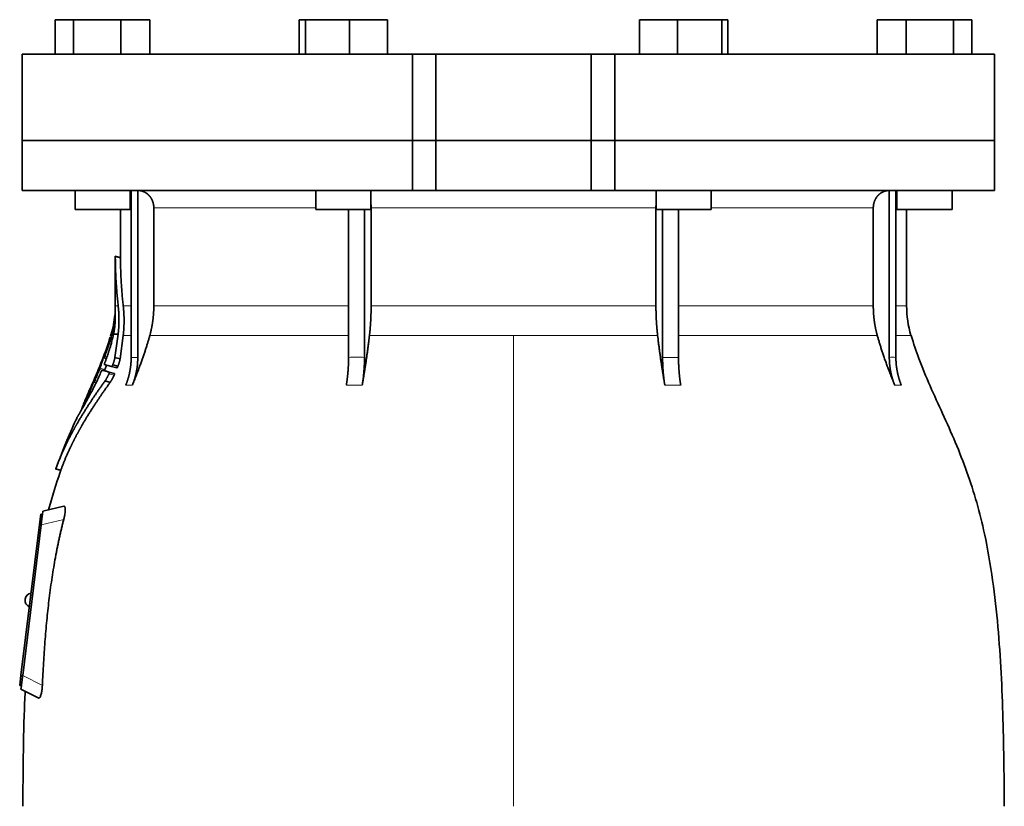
# Model space of a CAD drawing. Header units: millimetres. Extents: x 446 to 1338, y -1671 to 1539.
# Tile 21 of 25: x 453 to 738, y 803 to 1031. Entities that reach past the tile are written whole.
import ezdxf

# ---------------------------------------------------------------- set-up
doc = ezdxf.new("R2010")
doc.units = ezdxf.units.MM
doc.layers.add('VSI344-454_FLANG', color=7, linetype='Continuous')
doc.layers.add('VSI344-454_TESTA', color=7, linetype='Continuous')

# ---------------------------------------------------------------- blocks, each defined once
blk = doc.blocks.new('SE')
at = {"layer": 'VSI344-454_FLANG', "color": 7, "linetype": 'Continuous', "lineweight": 35}
for p, q in [((463.22, 1030.67), (463.22, 1020.67)), ((463.22, 1030.67), (468.52, 1030.67)), ((468.52, 1030.67), (468.52, 1020.67)), ((468.52, 1030.67), (482.26, 1030.67)), ((482.26, 1030.67), (482.26, 1020.67)), ((482.26, 1030.67), (490.69, 1030.67)), ((490.69, 1030.67), (490.69, 1020.67)), ((533.97, 1030.67), (533.97, 1020.67)), ((533.97, 1030.67), (535.78, 1030.67)), ((535.78, 1030.67), (535.78, 1020.67)), ((535.78, 1030.67), (548.58, 1030.67)), ((548.58, 1030.67), (548.58, 1020.67)), ((548.58, 1030.67), (559.57, 1030.67)), ((559.57, 1030.67), (559.57, 1020.67)), ((632.7, 1030.67), (632.7, 1020.67)), ((632.7, 1030.67), (643.69, 1030.67)), ((643.69, 1030.67), (643.69, 1020.67)), ((643.69, 1030.67), (656.5, 1030.67)), ((656.5, 1030.67), (656.5, 1020.67)), ((656.5, 1030.67), (658.3, 1030.67)), ((658.3, 1030.67), (658.3, 1020.67)), ((701.58, 1030.67), (701.58, 1020.67)), ((701.58, 1030.67), (710.01, 1030.67)), ((710.01, 1030.67), (710.01, 1020.67)), ((710.01, 1030.67), (723.75, 1030.67)), ((723.75, 1030.67), (723.75, 1020.67)), ((723.75, 1030.67), (729.05, 1030.67)), ((729.05, 1030.67), (729.05, 1020.67)), ((566.81, 1020.67), (453.64, 1020.67)), ((453.64, 1020.67), (453.64, 995.67)), ((566.81, 1020.67), (573.64, 1020.67)), ((566.81, 1020.67), (566.81, 995.67)), ((573.64, 1020.67), (618.64, 1020.67)), ((573.64, 995.67), (573.64, 1020.67)), ((618.64, 1020.67), (625.47, 1020.67)), ((618.64, 995.67), (618.64, 1020.67)), ((735.59, 1020.67), (625.47, 1020.67)), ((625.47, 1020.67), (625.47, 995.67)), ((735.59, 1020.67), (735.59, 995.67)), ((453.64, 995.67), (566.81, 995.67)), ((566.81, 995.67), (573.64, 995.67)), ((573.64, 995.67), (618.64, 995.67)), ((618.64, 995.67), (625.47, 995.67)), ((735.59, 995.67), (625.47, 995.67))]:
    blk.add_line(p, q, dxfattribs=at)
at = {"layer": 'VSI344-454_TESTA', "color": 7, "linetype": 'Continuous', "lineweight": 35}
for p, q in [((566.81, 995.67), (453.64, 995.67)), ((453.64, 995.67), (453.64, 981.17)), ((573.64, 995.67), (566.81, 995.67)), ((566.81, 981.17), (566.81, 995.67)), ((573.64, 995.67), (618.64, 995.67)), ((573.64, 995.67), (573.64, 981.17)), ((625.47, 995.67), (618.64, 995.67)), ((618.64, 995.67), (618.64, 981.17)), ((735.59, 995.67), (625.47, 995.67)), ((625.47, 995.67), (625.47, 981.17)), ((735.59, 981.17), (735.59, 995.67)), ((453.64, 981.17), (566.81, 981.17)), ((468.96, 981.17), (468.96, 975.67)), ((484.96, 975.67), (484.96, 981.17)), ((485.24, 981.17), (485.24, 932.82)), ((487.16, 981.17), (487.15, 932.82)), ((538.77, 981.17), (538.77, 975.67)), ((554.77, 975.67), (554.77, 981.17)), ((566.81, 981.17), (573.64, 981.17)), ((573.64, 981.17), (618.64, 981.17)), ((625.47, 981.17), (618.64, 981.17)), ((735.59, 981.17), (625.47, 981.17)), ((637.5, 981.17), (637.5, 975.67)), ((653.5, 975.67), (653.5, 981.17)), ((705.12, 981.17), (705.12, 932.82)), ((707.03, 981.17), (707.03, 932.82)), ((707.32, 981.17), (707.32, 975.67)), ((723.32, 975.67), (723.32, 981.17)), ((468.96, 975.67), (484.96, 975.67)), ((482.14, 975.67), (482.14, 961.69)), ((491.8, 976.17), (491.8, 947.74)), ((538.77, 975.67), (554.77, 975.67)), ((548.29, 975.67), (548.29, 932.82)), ((552.91, 975.67), (552.91, 932.82)), ((554.83, 976.17), (554.83, 947.74)), ((637.44, 976.17), (637.44, 947.74)), ((637.5, 975.67), (653.5, 975.67)), ((639.37, 975.67), (639.37, 932.82)), ((643.98, 975.67), (643.99, 932.82)), ((700.48, 976.17), (700.48, 947.74)), ((707.32, 975.67), (723.32, 975.67)), ((710.14, 947.74), (710.14, 975.67)), ((482.16, 961.71), (480.61, 962.13)), ((480.64, 962.14), (480.64, 947.74)), ((479.44, 939.61), (479.21, 938.95)), ((480.11, 939.56), (481.46, 939.56)), ((481.46, 939.56), (480.54, 932.8)), ((482.03, 932.4), (482.93, 939.12)), ((477.32, 932.67), (478.04, 932.47)), ((482.04, 932.4), (480.54, 932.8)), ((476.79, 929.12), (478.27, 928.72)), ((479.56, 930.15), (477.45, 930.71)), ((478.88, 928.55), (480.38, 928.15)), ((479.56, 930.15), (481.06, 929.74)), ((479.89, 930.63), (481.39, 930.23)), ((474, 925.26), (473.85, 924.93)), ((474.43, 925.67), (475.07, 925.5)), ((479.15, 925.57), (477.65, 925.97)), ((472.53, 921.85), (471.83, 920.27)), ((463.3, 900.47), (464.9, 900.04)), ((459.49, 887.28), (459.62, 888.28)), ((465.66, 889.68), (459.62, 888.28)), ((458.63, 884.37), (459, 887.34)), ((459, 887.34), (459.5, 887.28)), ((459.46, 887.02), (459.5, 887.28)), ((453.27, 840.69), (458.63, 884.37)), ((459.13, 884.31), (453.77, 840.65)), ((454.47, 862.78), (454.46, 862.65)), ((452.91, 837.72), (453.27, 840.69)), ((453.4, 837.65), (452.91, 837.72)), ((453.28, 836.67), (453.4, 837.66)), ((453.4, 837.66), (453.44, 837.94)), ((453.28, 836.67), (458.31, 834.11))]:
    blk.add_line(p, q, dxfattribs=at)
at = {"layer": 'VSI344-454_TESTA', "color": 4, "linetype": 'Continuous', "lineweight": 9}
for p, q in [((484.96, 976.17), (485.1, 976.17)), ((538.77, 976.17), (491.8, 976.17)), ((637.44, 976.17), (554.83, 976.17)), ((700.48, 976.17), (653.5, 976.17)), ((707.09, 976.17), (707.32, 976.17)), ((480.64, 961.97), (482.14, 961.56)), ((480.64, 947.74), (481.47, 947.74)), ((485.1, 947.74), (482.94, 947.74)), ((548.25, 947.74), (491.8, 947.74)), ((637.44, 947.74), (554.83, 947.74)), ((700.48, 947.74), (643.99, 947.74)), ((707.1, 947.74), (710.14, 947.74)), ((479.44, 939.56), (479.63, 939.56)), ((479.08, 937.42), (479.56, 937.29)), ((479.19, 937.76), (479.66, 937.64)), ((482.93, 939.12), (485.15, 939.12)), ((490.63, 939.12), (548.28, 939.12)), ((554.35, 939.12), (596.14, 939.12)), ((596.14, 939.12), (596.14, 802.71)), ((596.14, 939.12), (637.93, 939.12)), ((644.02, 939.12), (701.64, 939.12)), ((711.4, 939.12), (707.07, 939.12)), ((477.82, 934.24), (477.76, 934.26)), ((478, 932.35), (477.14, 932.58)), ((477.41, 932.9), (477.27, 932.94)), ((477.56, 933.12), (478.22, 932.95)), ((485.24, 932.82), (487.15, 932.82)), ((639.37, 932.82), (643.99, 932.82)), ((476.05, 929.32), (477.51, 928.93)), ((476.18, 929.68), (477.64, 929.29)), ((475.03, 925.42), (474.26, 925.63)), ((474.54, 925.94), (474.41, 925.98)), ((474.68, 926.12), (475.29, 925.96)), ((475.02, 927.26), (474.97, 927.27)), ((478.77, 928.01), (480.28, 927.61)), ((473.15, 922.69), (473.59, 922.57)), ((483.67, 924.76), (485.59, 924.76)), ((547.64, 924.76), (552.26, 924.76)), ((640.01, 924.76), (644.63, 924.76)), ((706.69, 924.76), (708.6, 924.76)), ((471.66, 919.89), (471.73, 919.87)), ((473, 922.35), (473.41, 922.24)), ((463.41, 900.6), (464.87, 900.21)), ((465.68, 885.82), (459.13, 884.31)), ((459.13, 884.3), (458.63, 884.37)), ((453.27, 840.69), (453.77, 840.63)), ((453.77, 840.65), (459.48, 837.74))]:
    blk.add_line(p, q, dxfattribs=at)
at = {"layer": 'VSI344-454_TESTA', "color": 7, "linetype": 'Continuous', "lineweight": 35}
for centre, radius, start, end in [((452.14, 947.74), 28.5, 355.6571, 0), ((740.14, 947.74), 30, 180, 196.6836), ((452.14, 947.74), 28.5, 343.3164, 354.6739), ((456.44, 862.41), 2, 173, 248.5225), ((456.46, 862.53), 2, 97.4775, 173)]:
    blk.add_arc(centre, radius, start, end, dxfattribs=at)
for points, degree, knots in [([(491.8, 976.17), (491.8, 977.14), (491.46, 978.04), (491.3, 978.48), (491.05, 978.89), (490.82, 979.28), (490.52, 979.62), (490.18, 980.01), (489.77, 980.31), (489.45, 980.54), (489.1, 980.72), (488.67, 980.93), (488.2, 981.05), (487.69, 981.17), (487.16, 981.17)], 2, [0, 0, 0, 0.25, 0.25, 0.375, 0.375, 0.5, 0.5, 0.642857, 0.642857, 0.75, 0.75, 0.875, 0.875, 1, 1, 1]), ([(705.11, 981.17), (704.58, 981.17), (704.07, 981.05), (703.61, 980.93), (703.17, 980.72), (702.63, 980.45), (702.18, 980.05), (701.95, 979.85), (701.76, 979.62), (701.46, 979.29), (701.22, 978.89), (700.98, 978.48), (700.81, 978.04), (700.48, 977.14), (700.48, 976.17)], 2, [0, 0, 0, 0.125, 0.125, 0.25, 0.25, 0.416667, 0.416667, 0.5, 0.5, 0.625, 0.625, 0.75, 0.75, 1, 1, 1]), ([(480.64, 961.97), (480.64, 961.98), (480.64, 962.01), (480.64, 962.05), (480.64, 962.08), (480.64, 962.1), (480.64, 962.12), (480.64, 962.12), (480.64, 962.11), (480.64, 962.1)], 3, [0, 0, 0, 0, 0.0869281, 0.1705674, 0.2524773, 0.3343163, 0.417747, 0.5043405, 0.700726, 0.700726, 0.700726, 0.700726]), ([(482.14, 961.72), (482.14, 961.72), (482.14, 961.72), (482.14, 961.71), (482.14, 961.68), (482.14, 961.63), (482.14, 961.59), (482.14, 961.56)], 3, [0.4993634, 0.4993634, 0.4993634, 0.4993634, 0.5012743, 0.6248953, 0.748744, 0.8742682, 1, 1, 1, 1]), ([(480.58, 943.07), (480.59, 943.14), (480.6, 943.26), (480.6, 943.44), (480.61, 943.59), (480.62, 943.73), (480.62, 943.86), (480.62, 943.97), (480.62, 944.07), (480.62, 944.16), (480.62, 944.24), (480.62, 944.31), (480.62, 944.37), (480.62, 944.42), (480.62, 944.46), (480.62, 944.64), (480.61, 944.92), (480.59, 945.22), (480.58, 945.48), (480.56, 945.61), (480.56, 945.64), (480.56, 945.64)], 3, [0, 0, 0, 0, 0.0234084, 0.0454948, 0.0662673, 0.0857304, 0.103886, 0.1207337, 0.1362719, 0.1504979, 0.1634084, 0.1749999, 0.1852687, 0.1942113, 0.2018244, 0.2081053, 0.2931063, 0.3735012, 0.4491424, 0.5812047, 0.6494993, 0.6494993, 0.6494993, 0.6494993]), ([(481.47, 947.74), (481.7, 945.65), (481.7, 943.58), (481.7, 942.48), (481.63, 941.4), (481.57, 940.47), (481.46, 939.56)], 2, [0, 0, 0, 0.5, 0.5, 0.75, 0.75, 1, 1, 1]), ([(482.93, 939.12), (483.17, 941.19), (483.18, 943.35), (483.18, 945.53), (482.94, 947.74)], 2, [0, 0, 0, 0.5, 0.5, 1, 1, 1]), ([(490.63, 939.12), (491.21, 941.22), (491.5, 943.39), (491.8, 945.55), (491.8, 947.74)], 2, [0, 0, 0, 0.5, 0.5, 1, 1, 1]), ([(554.35, 939.12), (554.59, 941.22), (554.71, 943.39), (554.83, 945.55), (554.83, 947.74)], 2, [0, 0, 0, 0.5, 0.5, 1, 1, 1]), ([(637.44, 947.74), (637.44, 945.55), (637.56, 943.39), (637.69, 941.22), (637.93, 939.12)], 2, [0, 0, 0, 0.5, 0.5, 1, 1, 1]), ([(700.48, 947.74), (700.48, 945.55), (700.77, 943.39), (701.06, 941.22), (701.64, 939.12)], 2, [0, 0, 0, 0.5, 0.5, 1, 1, 1]), ([(480.11, 939.56), (480.13, 939.66), (480.18, 939.86), (480.23, 940.16), (480.29, 940.47), (480.34, 940.78), (480.39, 941.09), (480.43, 941.43), (480.48, 941.8), (480.52, 942.22), (480.56, 942.65), (480.57, 942.93), (480.58, 943.07)], 3, [0, 0, 0, 0, 0.075287, 0.152725, 0.232371, 0.314287, 0.398538, 0.485197, 0.598878, 0.722311, 0.855869, 1, 1, 1, 1]), ([(480.5, 944.94), (480.51, 944.96), (480.51, 944.99), (480.51, 945.02), (480.51, 945.06), (480.52, 945.08), (480.52, 945.09), (480.52, 945.09)], 3, [0, 0, 0, 0, 0.168351, 0.334942, 0.502689, 0.751512, 1, 1, 1, 1]), ([(477.56, 931.14), (477.61, 931.27), (477.71, 931.53), (477.85, 931.92), (477.99, 932.3), (478.13, 932.68), (478.26, 933.07), (478.4, 933.44), (478.52, 933.82), (478.65, 934.2), (478.77, 934.57), (478.89, 934.94), (479, 935.3), (479.14, 935.77), (479.3, 936.33), (479.49, 936.98), (479.66, 937.63), (479.82, 938.28), (479.97, 938.93), (480.07, 939.34), (480.11, 939.56)], 3, [0, 0, 0, 0, 0.0436, 0.087048, 0.130354, 0.173526, 0.216573, 0.259505, 0.302334, 0.345068, 0.38772, 0.4303, 0.472822, 0.515297, 0.592533, 0.671051, 0.750942, 0.832313, 0.915286, 1, 1, 1, 1]), ([(479.08, 937.42), (479.09, 937.44), (479.11, 937.48), (479.12, 937.55), (479.15, 937.61), (479.17, 937.69), (479.18, 937.74), (479.19, 937.76)], 3, [0, 0, 0, 0, 0.167837, 0.334108, 0.5018, 0.750897, 1, 1, 1, 1]), ([(490.63, 939.12), (490.55, 938.83), (490.38, 938.23), (490.11, 937.3), (489.81, 936.35), (489.5, 935.35), (489.16, 934.32), (488.8, 933.26), (488.42, 932.15), (488.01, 931.02), (487.57, 929.84), (487.11, 928.62), (486.63, 927.37), (486.12, 926.08), (485.77, 925.21), (485.59, 924.76)], 3, [0, 0, 0, 0, 0.060225, 0.123109, 0.188682, 0.256971, 0.328011, 0.401835, 0.478482, 0.557991, 0.640405, 0.725766, 0.814121, 0.905516, 1, 1, 1, 1]), ([(554.35, 939.12), (554.31, 938.83), (554.24, 938.23), (554.13, 937.3), (554.01, 936.35), (553.88, 935.35), (553.74, 934.32), (553.59, 933.26), (553.43, 932.15), (553.26, 931.02), (553.08, 929.84), (552.89, 928.62), (552.69, 927.37), (552.48, 926.08), (552.33, 925.21), (552.26, 924.76)], 3, [0, 0, 0, 0, 0.06022, 0.1231, 0.188669, 0.256956, 0.327994, 0.401817, 0.478464, 0.557974, 0.640389, 0.725753, 0.814111, 0.905511, 1, 1, 1, 1]), ([(640.01, 924.76), (639.93, 925.24), (639.78, 926.18), (639.55, 927.58), (639.33, 928.93), (639.13, 930.23), (638.94, 931.49), (638.76, 932.71), (638.59, 933.88), (638.44, 935.01), (638.29, 936.1), (638.16, 937.15), (638.04, 938.15), (637.96, 938.8), (637.93, 939.12)], 3, [0, 0, 0, 0, 0.102224, 0.200826, 0.295868, 0.387409, 0.475507, 0.560216, 0.641588, 0.719673, 0.794516, 0.86616, 0.934643, 1, 1, 1, 1]), ([(706.69, 924.76), (706.49, 925.24), (706.11, 926.18), (705.56, 927.58), (705.04, 928.93), (704.55, 930.23), (704.09, 931.49), (703.66, 932.71), (703.26, 933.88), (702.88, 935.01), (702.54, 936.1), (702.21, 937.15), (701.92, 938.15), (701.73, 938.8), (701.64, 939.12)], 3, [0, 0, 0, 0, 0.102224, 0.200826, 0.295868, 0.387409, 0.475507, 0.560216, 0.641588, 0.719673, 0.794516, 0.86616, 0.934643, 1, 1, 1, 1]), ([(738.47, 802.71), (738.44, 807.09), (738.37, 814.91), (738.13, 828.05), (737.61, 841.35), (736.7, 854.8), (735.21, 868.28), (733.15, 880.29), (730.6, 890.76), (727.73, 899.6), (724.35, 908.18), (720.62, 916.45), (716.96, 924.43), (713.68, 932.1), (712.21, 936.72), (711.44, 939.18)], 3, [0, 0, 0, 0, 0.084988, 0.1795, 0.274612, 0.370212, 0.466379, 0.563594, 0.629668, 0.695881, 0.761625, 0.826091, 0.888934, 0.950027, 1, 1, 1, 1]), ([(477.76, 934.26), (477.77, 934.28), (477.79, 934.32), (477.81, 934.39), (477.84, 934.45), (477.87, 934.53), (477.9, 934.62), (477.93, 934.69), (477.95, 934.73), (477.96, 934.72), (477.95, 934.69), (477.93, 934.63), (477.93, 934.6)], 3, [0, 0, 0, 0, 0.062966, 0.124796, 0.186784, 0.250209, 0.375117, 0.49931, 0.626183, 0.752696, 0.875851, 1, 1, 1, 1]), ([(477.14, 932.58), (477.15, 932.6), (477.16, 932.63), (477.17, 932.68), (477.2, 932.75), (477.23, 932.83), (477.26, 932.9), (477.27, 932.94)], 3, [0, 0, 0, 0, 0.164207, 0.326866, 0.491238, 0.745542, 1, 1, 1, 1]), ([(477.37, 932.78), (477.37, 932.77), (477.36, 932.74), (477.35, 932.71), (477.34, 932.68), (477.34, 932.66), (477.35, 932.66), (477.37, 932.7), (477.41, 932.77), (477.46, 932.87), (477.51, 932.99), (477.54, 933.08), (477.56, 933.12)], 3, [0, 0, 0, 0, 0.063279, 0.124964, 0.186389, 0.248902, 0.37582, 0.50344, 0.627237, 0.751955, 0.876448, 1, 1, 1, 1]), ([(477.56, 931.14), (477.55, 931.12), (477.53, 931.07), (477.51, 931.01), (477.49, 930.95), (477.47, 930.89), (477.45, 930.81), (477.43, 930.73), (477.45, 930.72), (477.45, 930.71)], 3, [0, 0, 0, 0, 0.102907, 0.202298, 0.30042, 0.399604, 0.502115, 0.750474, 1, 1, 1, 1]), ([(480.54, 932.8), (480.53, 932.75), (480.51, 932.66), (480.48, 932.5), (480.44, 932.34), (480.4, 932.17), (480.35, 931.99), (480.3, 931.81), (480.24, 931.63), (480.18, 931.44), (480.11, 931.24), (480.04, 931.04), (479.97, 930.84), (479.91, 930.7), (479.89, 930.63)], 3, [0, 0, 0, 0, 0.077144, 0.155351, 0.234641, 0.315035, 0.39655, 0.479206, 0.563019, 0.648006, 0.734183, 0.821564, 0.910165, 1, 1, 1, 1]), ([(481.39, 930.23), (481.41, 930.29), (481.46, 930.42), (481.53, 930.61), (481.59, 930.79), (481.66, 930.98), (481.71, 931.15), (481.77, 931.33), (481.82, 931.5), (481.87, 931.66), (481.91, 931.82), (481.95, 931.97), (481.98, 932.12), (482.01, 932.27), (482.03, 932.36), (482.03, 932.4)], 3, [0, 0, 0, 0, 0.082904, 0.164766, 0.245597, 0.325409, 0.404213, 0.482023, 0.558851, 0.634711, 0.709616, 0.783583, 0.856625, 0.928759, 1, 1, 1, 1]), ([(483.67, 924.76), (484.45, 926.67), (484.84, 928.71), (485.24, 930.74), (485.24, 932.82)], 2, [0, 0, 0, 0.500132, 0.500132, 1, 1, 1]), ([(487.15, 932.82), (487.15, 930.74), (486.76, 928.71), (486.36, 926.67), (485.59, 924.76)], 2, [0, 0, 0, 0.499849, 0.499849, 1, 1, 1]), ([(547.64, 924.76), (547.96, 926.67), (548.12, 928.71), (548.29, 930.74), (548.29, 932.82)], 2, [0, 0, 0, 0.500133, 0.500133, 1, 1, 1]), ([(552.91, 932.82), (552.91, 930.74), (552.74, 928.71), (552.58, 926.67), (552.26, 924.76)], 2, [0, 0, 0, 0.499868, 0.499868, 1, 1, 1]), ([(640.01, 924.76), (639.69, 926.66), (639.53, 928.7), (639.37, 930.74), (639.37, 932.82)], 2, [0, 0, 0, 0.5, 0.5, 1, 1, 1]), ([(643.99, 932.82), (643.99, 930.74), (644.15, 928.7), (644.31, 926.66), (644.63, 924.76)], 2, [0, 0, 0, 0.5, 0.5, 1, 1, 1]), ([(706.69, 924.76), (705.91, 926.67), (705.52, 928.71), (705.12, 930.74), (705.12, 932.82)], 2, [0, 0, 0, 0.500132, 0.500132, 1, 1, 1]), ([(707.03, 932.82), (707.03, 930.74), (707.43, 928.71), (707.82, 926.67), (708.6, 924.76)], 2, [0, 0, 0, 0.499868, 0.499868, 1, 1, 1]), ([(471.06, 917.97), (471.17, 918.16), (471.41, 918.57), (471.8, 919.27), (472.24, 920.08), (472.84, 921.15), (473.56, 922.51), (474.34, 924.01), (475.1, 925.55), (475.82, 927.07), (476.32, 928.19), (476.56, 928.72)], 3, [0, 0, 0, 0, 0.076554, 0.158421, 0.245571, 0.341174, 0.489368, 0.630596, 0.738412, 0.875199, 1, 1, 1, 1]), ([(476.05, 929.32), (476.06, 929.35), (476.07, 929.39), (476.1, 929.46), (476.13, 929.53), (476.16, 929.61), (476.17, 929.65), (476.18, 929.68)], 3, [0, 0, 0, 0, 0.168526, 0.335046, 0.503023, 0.75174, 1, 1, 1, 1]), ([(476.79, 929.12), (476.79, 929.12), (476.79, 929.12), (476.77, 929.11), (476.76, 929.09), (476.73, 929.06), (476.7, 929.01), (476.67, 928.95), (476.63, 928.88), (476.6, 928.81), (476.57, 928.75), (476.56, 928.72)], 3, [0, 0, 0, 0, 0.082967, 0.165673, 0.249342, 0.373952, 0.499349, 0.624786, 0.749741, 0.875167, 1, 1, 1, 1]), ([(477.64, 929.29), (477.64, 929.27), (477.63, 929.24), (477.61, 929.19), (477.59, 929.12), (477.55, 929.03), (477.52, 928.96), (477.51, 928.93)], 3, [0, 0, 0, 0, 0.163722, 0.326003, 0.490132, 0.74473, 1, 1, 1, 1]), ([(477.64, 929.29), (477.75, 929.61), (477.88, 930.03), (478.02, 930.45), (478.06, 930.55)], 3, [0, 0, 0, 0, 0.3333333, 0.4372298, 0.4372298, 0.4372298, 0.4372298]), ([(478.77, 928.01), (478.78, 928.03), (478.8, 928.07), (478.83, 928.14), (478.85, 928.21), (478.88, 928.29), (478.9, 928.38), (478.91, 928.45), (478.91, 928.5), (478.9, 928.54), (478.89, 928.54), (478.88, 928.55)], 3, [0, 0, 0, 0, 0.08401, 0.16737, 0.251806, 0.374676, 0.49698, 0.619813, 0.743838, 0.872043, 1, 1, 1, 1]), ([(479.56, 930.15), (479.56, 930.15), (479.57, 930.15), (479.6, 930.15), (479.62, 930.17), (479.65, 930.2), (479.68, 930.24), (479.72, 930.29), (479.77, 930.38), (479.83, 930.5), (479.87, 930.59), (479.89, 930.63)], 3, [0, 0, 0, 0, 0.086868, 0.170562, 0.252673, 0.334884, 0.418871, 0.50621, 0.674735, 0.834793, 1, 1, 1, 1]), ([(480.38, 928.15), (480.39, 928.14), (480.4, 928.14), (480.41, 928.12), (480.41, 928.09), (480.41, 928.04), (480.4, 927.97), (480.38, 927.89), (480.35, 927.8), (480.32, 927.7), (480.29, 927.64), (480.28, 927.61)], 3, [0, 0, 0, 0, 0.085449, 0.170198, 0.255947, 0.379765, 0.502454, 0.624681, 0.747679, 0.874067, 1, 1, 1, 1]), ([(481.39, 930.23), (481.38, 930.21), (481.36, 930.16), (481.33, 930.1), (481.3, 930.03), (481.26, 929.95), (481.21, 929.87), (481.16, 929.81), (481.12, 929.77), (481.09, 929.74), (481.07, 929.74), (481.06, 929.74)], 3, [0, 0, 0, 0, 0.081418, 0.162667, 0.245387, 0.369019, 0.494297, 0.620472, 0.74628, 0.873568, 1, 1, 1, 1]), ([(477.65, 925.97), (475.36, 922.8), (473.5, 919.97), (471.38, 916.76), (469.65, 913.78), (468.72, 912.16), (467.89, 910.58), (467.01, 908.92), (466.22, 907.27), (464.64, 903.94), (463.41, 900.6)], 2, [0, 0, 0, 0.25, 0.25, 0.5, 0.5, 0.625, 0.625, 0.75, 0.75, 1, 1, 1]), ([(464.87, 900.21), (466.09, 903.54), (467.68, 906.86), (468.46, 908.51), (469.34, 910.16), (470.16, 911.71), (471.08, 913.3), (472.81, 916.29), (474.95, 919.51), (476.84, 922.37), (479.15, 925.57)], 2, [0, 0, 0, 0.25, 0.25, 0.375, 0.375, 0.5, 0.5, 0.75, 0.75, 1, 1, 1]), ([(474.26, 925.63), (474.27, 925.64), (474.28, 925.67), (474.3, 925.73), (474.33, 925.79), (474.36, 925.88), (474.39, 925.94), (474.41, 925.98)], 3, [0, 0, 0, 0, 0.16391, 0.326464, 0.490836, 0.745226, 1, 1, 1, 1]), ([(474.48, 925.79), (474.47, 925.76), (474.45, 925.71), (474.44, 925.66), (474.47, 925.68), (474.55, 925.83), (474.62, 925.99), (474.66, 926.08), (474.68, 926.12)], 3, [0, 0, 0, 0, 0.123664, 0.246411, 0.497463, 0.746927, 0.873761, 1, 1, 1, 1]), ([(474.97, 927.27), (474.98, 927.29), (475, 927.34), (475.02, 927.4), (475.05, 927.46), (475.09, 927.54), (475.13, 927.63), (475.16, 927.7), (475.18, 927.73), (475.19, 927.73), (475.18, 927.69), (475.16, 927.64), (475.15, 927.61)], 3, [0, 0, 0, 0, 0.06381, 0.126263, 0.188678, 0.252375, 0.378548, 0.504124, 0.629235, 0.754264, 0.876896, 1, 1, 1, 1]), ([(478.77, 928.01), (478.74, 927.94), (478.67, 927.79), (478.56, 927.57), (478.45, 927.35), (478.34, 927.13), (478.22, 926.9), (478.09, 926.67), (477.95, 926.43), (477.8, 926.19), (477.7, 926.05), (477.65, 925.97)], 3, [0, 0, 0, 0, 0.094258, 0.191243, 0.290639, 0.392138, 0.495456, 0.611681, 0.734498, 0.863817, 1, 1, 1, 1]), ([(479.15, 925.57), (479.17, 925.6), (479.22, 925.67), (479.29, 925.77), (479.35, 925.87), (479.42, 925.98), (479.48, 926.09), (479.55, 926.19), (479.61, 926.3), (479.67, 926.41), (479.78, 926.6), (479.92, 926.88), (480.1, 927.24), (480.22, 927.49), (480.28, 927.61)], 3, [0, 0, 0, 0, 0.061739, 0.122065, 0.181064, 0.238788, 0.295265, 0.350503, 0.404493, 0.457217, 0.508649, 0.678163, 0.842407, 1, 1, 1, 1]), ([(473, 922.35), (473.01, 922.37), (473.03, 922.41), (473.06, 922.47), (473.09, 922.55), (473.12, 922.62), (473.14, 922.67), (473.15, 922.69)], 3, [0, 0, 0, 0, 0.168888, 0.335732, 0.503899, 0.752326, 1, 1, 1, 1]), ([(471.66, 919.89), (471.67, 919.9), (471.68, 919.92), (471.69, 919.96), (471.71, 920), (471.74, 920.07), (471.78, 920.16), (471.81, 920.23), (471.83, 920.27)], 3, [0, 0, 0, 0, 0.125105, 0.248501, 0.372119, 0.497878, 0.748605, 1, 1, 1, 1]), ([(469.5, 915.31), (469.5, 915.31), (469.5, 915.32), (469.51, 915.33), (469.52, 915.35), (469.54, 915.38), (469.57, 915.43), (469.6, 915.48), (469.64, 915.54), (469.69, 915.61), (469.74, 915.7), (469.8, 915.8), (469.89, 915.94), (470, 916.12), (470.12, 916.33), (470.25, 916.56), (470.4, 916.82), (470.52, 917.01), (470.57, 917.11)], 3, [0, 0, 0, 0, 0.054166, 0.108282, 0.162323, 0.21627, 0.270104, 0.323807, 0.377367, 0.430771, 0.48401, 0.53708, 0.613609, 0.690347, 0.767307, 0.844527, 0.922063, 1, 1, 1, 1]), ([(470.54, 917.1), (470.51, 917.04), (470.45, 916.94), (470.37, 916.79), (470.28, 916.64), (470.21, 916.51), (470.13, 916.38), (470.06, 916.26), (470, 916.15), (469.94, 916.05), (469.88, 915.96), (469.83, 915.87), (469.76, 915.76), (469.69, 915.63), (469.62, 915.51), (469.56, 915.42), (469.52, 915.36), (469.5, 915.32), (469.5, 915.32), (469.5, 915.31)], 3, [0, 0, 0, 0, 0.042969, 0.08578, 0.128454, 0.171009, 0.21346, 0.255821, 0.298104, 0.340321, 0.382478, 0.424584, 0.466644, 0.554492, 0.642779, 0.731504, 0.820647, 0.910165, 1, 1, 1, 1]), ([(470.54, 917.1), (470.55, 917.11), (470.56, 917.13), (470.58, 917.17), (470.61, 917.21), (470.64, 917.28), (470.68, 917.37), (470.74, 917.48), (470.79, 917.6), (470.84, 917.71), (470.88, 917.8), (470.89, 917.85), (470.9, 917.88)], 3, [0, 0, 0, 0, 0.064055, 0.126997, 0.189862, 0.253688, 0.381042, 0.508557, 0.632366, 0.756188, 0.878525, 1, 1, 1, 1]), ([(470.91, 917.83), (470.9, 917.82), (470.89, 917.8), (470.88, 917.75), (470.86, 917.71), (470.83, 917.64), (470.79, 917.55), (470.74, 917.45), (470.69, 917.35), (470.65, 917.25), (470.61, 917.17), (470.58, 917.13), (470.57, 917.11)], 3, [0, 0, 0, 0, 0.062493, 0.124501, 0.186876, 0.250458, 0.374582, 0.4995, 0.624366, 0.748976, 0.875076, 1, 1, 1, 1]), ([(471.06, 917.97), (471.05, 917.95), (471.04, 917.93), (471.02, 917.9), (471, 917.87), (470.99, 917.88), (471, 917.92), (471.03, 918), (471.07, 918.1), (471.11, 918.2), (471.15, 918.28), (471.17, 918.33), (471.18, 918.35)], 3, [0, 0, 0, 0, 0.063173, 0.126669, 0.25139, 0.374624, 0.497229, 0.620048, 0.744161, 0.870712, 0.935536, 1, 1, 1, 1]), ([(463.41, 900.6), (463.41, 900.58), (463.4, 900.55), (463.38, 900.52), (463.37, 900.49), (463.36, 900.46), (463.36, 900.45), (463.36, 900.46), (463.37, 900.49), (463.39, 900.53), (463.4, 900.57), (463.41, 900.6)], 3, [0, 0, 0, 0, 0.083882, 0.167351, 0.251899, 0.376428, 0.501233, 0.625666, 0.750014, 0.87532, 1, 1, 1, 1]), ([(464.87, 900.21), (464.86, 900.19), (464.85, 900.16), (464.84, 900.13), (464.83, 900.1), (464.82, 900.07), (464.81, 900.07), (464.81, 900.07)], 3, [0, 0, 0, 0, 0.0843796, 0.168281, 0.253219, 0.3781846, 0.5009475, 0.5009475, 0.5009475, 0.5009475]), ([(465.66, 889.68), (465.67, 889.68), (465.71, 889.69), (465.76, 889.68), (465.81, 889.67), (465.87, 889.64), (465.94, 889.58), (466, 889.47), (466.06, 889.32), (466.1, 889.09), (466.13, 888.71), (466.11, 888.14), (466.04, 887.57), (465.96, 887.07), (465.88, 886.67), (465.78, 886.25), (465.71, 885.96), (465.68, 885.82)], 3, [0, 0, 0, 0, 0.03415, 0.067958, 0.101516, 0.134917, 0.197958, 0.259657, 0.318285, 0.37658, 0.490339, 0.607904, 0.728718, 0.794673, 0.861368, 0.929571, 1, 1, 1, 1]), ([(465.68, 885.82), (465.58, 885.45), (465.39, 884.72), (465.12, 883.6), (464.85, 882.47), (464.59, 881.32), (464.33, 880.16), (464.08, 878.98), (463.83, 877.79), (463.59, 876.58), (463.36, 875.35), (462.86, 872.63), (462.16, 868.28), (461.38, 862.41), (460.73, 856.41), (460.3, 851.42), (460.01, 847.32), (459.81, 844.21), (459.63, 841), (459.53, 838.83), (459.48, 837.74)], 3, [0, 0, 0, 0, 0.02336, 0.047015, 0.070963, 0.095203, 0.119731, 0.144544, 0.169639, 0.195013, 0.220662, 0.246585, 0.366346, 0.49242, 0.612327, 0.739264, 0.80163, 0.865878, 0.932007, 1, 1, 1, 1]), ([(459.48, 837.74), (459.48, 837.67), (459.47, 837.53), (459.46, 837.32), (459.44, 837.11), (459.42, 836.85), (459.38, 836.53), (459.33, 836.16), (459.28, 835.82), (459.19, 835.41), (459.07, 834.94), (458.89, 834.51), (458.74, 834.26), (458.61, 834.14), (458.51, 834.09), (458.41, 834.07), (458.35, 834.09), (458.31, 834.11)], 3, [0, 0, 0, 0, 0.033557, 0.066787, 0.099773, 0.132599, 0.195864, 0.258046, 0.318335, 0.378144, 0.495718, 0.614111, 0.73627, 0.799835, 0.864479, 0.931713, 1, 1, 1, 1]), ([(454.51, 836.06), (454.45, 834.84), (454.12, 828.89), (453.95, 817.14), (453.84, 807.96), (453.8, 802.71)], 3, [0, 0, 0, 0, 0.099906, 0.570416, 1, 1, 1, 1])]:
    blk.add_open_spline(points, degree=degree, knots=knots, dxfattribs=at)
for points, degree in [([(554.83, 976.17), (554.83, 976.59), (554.8, 977)], 2), ([(637.47, 977), (637.44, 976.59), (637.44, 976.17)], 2), ([(480.64, 961.97), (480.67, 954.93), (481.47, 947.74)], 2), ([(482.94, 947.74), (482.17, 954.73), (482.14, 961.56)], 2), ([(480.5, 944.94), (480.45, 944.33), (480.31, 943.11), (480.02, 941.31), (479.77, 940.14), (479.63, 939.56)], 3), ([(479.63, 939.56), (479.55, 939.25), (479.41, 938.65), (479.26, 938.06), (479.19, 937.76)], 3), ([(474, 925.26), (475.98, 929.77), (477.77, 934.2), (479.16, 938.66)], 3), ([(479.08, 937.42), (478.93, 936.95), (478.61, 936), (478.1, 934.57), (477.74, 933.61), (477.56, 933.12)], 3), ([(477.76, 934.26), (477.68, 934.04), (477.52, 933.6), (477.35, 933.16), (477.27, 932.94)], 3), ([(477.37, 932.78), (477.43, 932.98), (477.55, 933.39), (477.74, 933.99), (477.86, 934.4), (477.93, 934.6)], 3), ([(477.14, 932.58), (477.03, 932.26), (476.81, 931.61), (476.49, 930.64), (476.28, 930), (476.18, 929.68)], 3), ([(476.05, 929.32), (475.9, 928.97), (475.6, 928.26), (475.15, 927.2), (474.84, 926.48), (474.68, 926.12)], 3), ([(476.79, 929.12), (476.96, 929.07), (477.34, 928.97), (478.04, 928.78), (478.59, 928.63), (478.88, 928.55)], 3), ([(480.38, 928.15), (480.09, 928.23), (479.53, 928.38), (478.83, 928.57), (478.44, 928.68), (478.27, 928.72)], 3), ([(474.26, 925.63), (474.14, 925.3), (473.88, 924.65), (473.51, 923.67), (473.27, 923.02), (473.15, 922.69)], 3), ([(474.97, 927.27), (474.87, 927.05), (474.69, 926.62), (474.5, 926.19), (474.41, 925.98)], 3), ([(474.48, 925.79), (474.55, 925.99), (474.7, 926.39), (474.92, 927), (475.07, 927.41), (475.15, 927.61)], 3), ([(470.91, 917.83), (471.22, 918.64), (471.85, 920.24), (472.84, 922.6), (473.51, 924.15), (473.85, 924.93)], 3), ([(471.66, 919.89), (471.57, 919.66), (471.4, 919.21), (471.14, 918.54), (470.98, 918.1), (470.9, 917.88)], 3), ([(473, 922.35), (472.8, 921.91), (472.4, 921.03), (471.79, 919.69), (471.38, 918.8), (471.18, 918.35)], 3), ([(469.53, 915.31), (467.66, 911.41), (465.61, 906.46), (463.38, 900.48)], 3), ([(464.84, 900.09), (464.68, 899.84), (463.48, 896.02), (461.25, 888.65)], 3), ([(459.13, 884.31), (459.32, 885.89), (459.46, 887.02)], 2), ([(453.44, 837.94), (453.58, 839.07), (453.77, 840.65)], 2)]:
    blk.add_open_spline(points, degree=degree, dxfattribs=at)
at = {"layer": 'VSI344-454_TESTA', "color": 4, "linetype": 'Continuous', "lineweight": 9}
for points in [[(548.29, 932.82), (548.29, 932.82), (548.29, 932.82), (548.29, 932.82), (549.06, 932.86), (550.61, 932.89), (552.14, 932.86), (552.91, 932.82), (552.91, 932.82), (552.91, 932.82), (552.91, 932.82)], [(705.12, 932.82), (705.12, 932.82), (705.12, 932.82), (705.12, 932.82), (705.44, 932.86), (706.08, 932.89), (706.72, 932.86), (707.03, 932.82), (707.03, 932.82), (707.03, 932.82), (707.03, 932.82)]]:
    blk.add_open_spline(points, degree=3, knots=[0, 0, 0, 0, 0.000018, 0.000018, 0.000018, 0.5, 0.999982, 0.999982, 0.999982, 1, 1, 1, 1], dxfattribs=at)

msp = doc.modelspace()

# ---------------------------------------------------------------- block references
msp.add_blockref('SE', (0, 0))

doc.saveas('drawing.dxf')
